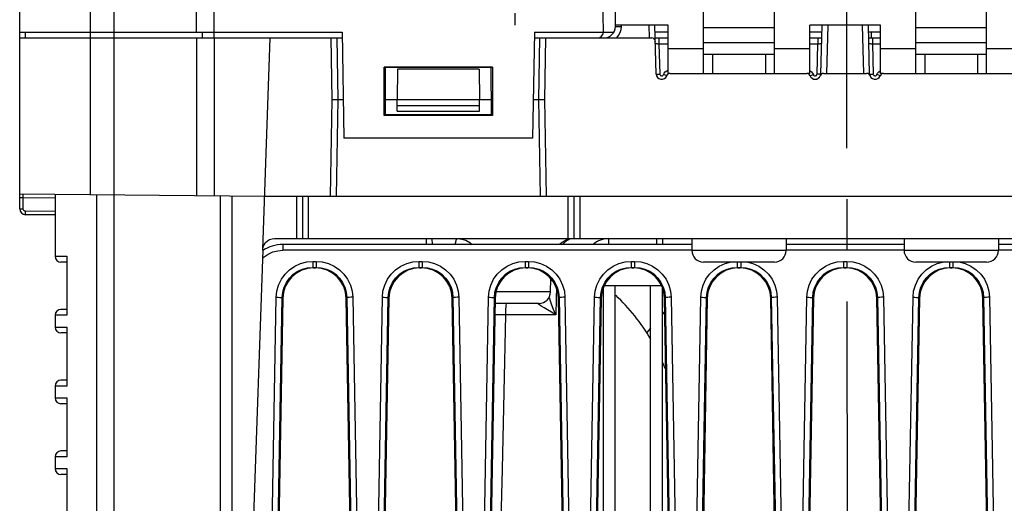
# Model space of a CAD drawing. Extents: x 28 to 410, y 34 to 287.
# Tile 2 of 33: x 51 to 85, y 51 to 67. Entities that reach past the tile are written whole.
import ezdxf

# ---------------------------------------------------------------- set-up
doc = ezdxf.new("R2010")
doc.units = 0
doc.header["$LTSCALE"] = 23.1
doc.linetypes.add('CENTER', pattern=[0.6, 0.375, -0.075, 0.075, -0.075])
doc.layers.get('0').update_dxf_attribs({"linetype": 'CONTINUOUS'})
doc.layers.add('DEFAULT_1', color=7, linetype='CENTER')

msp = doc.modelspace()

# ---------------------------------------------------------------- linework, layer by layer
at = {"color": 7, "linetype": 'CONTINUOUS'}
for p, q in [((53.566, 61.445), (53.566, 102.145)), ((54.366, 40.715), (54.366, 95.753)), ((57.166, 66.953), (57.166, 87.153)), ((57.766, 66.753), (57.766, 87.153)), ((51.166, 60.962), (51.166, 72.643)), ((70.966, 66.953), (70.941, 68.393)), ((71.376, 67.143), (71.378, 67.193)), ((71.576, 67.143), (71.577, 67.193)), ((72.526, 66.753), (72.515, 67.193)), ((72.758, 65.532), (72.714, 67.193)), ((78.378, 67.193), (78.334, 65.532)), ((78.577, 67.193), (78.535, 65.553)), ((79.797, 65.553), (79.755, 67.193)), ((79.998, 65.532), (79.954, 67.193)), ((51.166, 66.953), (62.103, 66.953)), ((51.366, 66.753), (51.363, 66.953)), ((57.366, 66.753), (57.363, 66.953)), ((62.103, 66.953), (62.166, 63.353)), ((68.629, 66.953), (68.566, 63.353)), ((68.629, 66.953), (71.322, 66.953)), ((73.166, 66.953), (72.721, 66.953)), ((74.366, 67.113), (76.766, 67.113)), ((78.371, 66.953), (77.966, 66.953)), ((80.366, 66.953), (79.961, 66.953)), ((80.06, 66.753), (80.06, 66.953)), ((81.566, 67.113), (83.966, 67.113)), ((51.166, 66.753), (62.107, 66.753)), ((57.166, 66.753), (57.166, 61.413)), ((57.761, 66.753), (57.761, 61.408)), ((59.411, 59.584), (59.661, 66.753)), ((61.766, 64.673), (61.73, 66.753)), ((61.966, 64.673), (61.93, 66.753)), ((68.625, 66.753), (72.609, 66.753)), ((68.802, 66.753), (68.766, 64.673)), ((69.002, 66.753), (68.966, 64.673)), ((72.726, 66.753), (73.166, 66.753)), ((72.851, 66.753), (72.851, 66.558)), ((72.851, 66.558), (72.878, 65.532)), ((72.851, 66.558), (73.166, 66.558)), ((76.766, 66.593), (74.366, 66.593)), ((77.966, 66.753), (78.366, 66.753)), ((77.966, 66.558), (78.241, 66.558)), ((78.214, 65.532), (78.241, 66.558)), ((78.241, 66.753), (78.241, 66.558)), ((79.966, 66.753), (80.366, 66.753)), ((80.091, 66.753), (80.091, 66.558)), ((80.091, 66.558), (80.118, 65.532)), ((80.091, 66.558), (80.366, 66.558)), ((83.966, 66.593), (81.566, 66.593)), ((76.766, 66.193), (74.366, 66.193)), ((74.67, 66.193), (74.67, 65.553)), ((76.462, 66.193), (76.462, 65.553)), ((83.966, 66.193), (81.566, 66.193)), ((81.87, 66.193), (81.87, 65.553)), ((83.662, 66.193), (83.662, 65.553)), ((63.532, 64.12), (63.532, 65.764)), ((63.532, 65.764), (63.568, 65.753)), ((67.2, 65.764), (63.532, 65.764)), ((63.568, 65.753), (63.567, 64.154)), ((67.164, 65.753), (63.568, 65.753)), ((63.984, 65.696), (63.966, 64.673)), ((66.748, 65.696), (63.984, 65.696)), ((66.748, 65.696), (66.766, 64.673)), ((67.164, 65.753), (67.2, 65.764)), ((67.165, 64.154), (67.164, 65.753)), ((67.2, 65.764), (67.2, 64.12)), ((73.228, 65.553), (77.864, 65.553)), ((77.966, 65.646), (77.977, 65.642)), ((78.436, 65.553), (79.896, 65.553)), ((80.468, 65.553), (85.104, 65.553)), ((61.709, 61.393), (61.766, 64.673)), ((61.766, 64.673), (62.143, 64.673)), ((61.909, 61.393), (61.966, 64.673)), ((63.567, 64.673), (67.165, 64.673)), ((63.973, 64.273), (63.966, 64.673)), ((63.97, 64.47), (66.762, 64.47)), ((66.759, 64.273), (66.766, 64.673)), ((68.589, 64.673), (68.966, 64.673)), ((68.766, 64.673), (68.823, 61.393)), ((68.966, 64.673), (69.023, 61.393)), ((63.532, 64.12), (63.567, 64.154)), ((63.567, 64.154), (67.165, 64.154)), ((63.973, 64.273), (66.759, 64.273)), ((67.165, 64.154), (67.2, 64.12)), ((67.2, 64.12), (63.532, 64.12)), ((68.566, 63.353), (62.166, 63.353)), ((51.166, 61.466), (59.474, 61.393)), ((51.166, 61.347), (51.285, 61.345)), ((51.285, 60.962), (51.285, 61.345)), ((51.285, 61.345), (52.366, 61.335)), ((52.366, 61.455), (52.366, 59.353)), ((53.766, 61.443), (53.766, 40.71)), ((57.966, 61.406), (57.966, 40.746)), ((58.363, 61.403), (58.363, 40.75)), ((59.474, 61.393), (98.858, 61.393)), ((60.566, 59.953), (60.566, 61.393)), ((60.766, 59.953), (60.766, 61.393)), ((60.966, 59.953), (60.966, 61.393)), ((69.766, 59.953), (69.766, 61.393)), ((69.966, 61.393), (69.966, 59.953)), ((70.166, 61.393), (70.166, 59.953)), ((51.166, 60.962), (51.285, 60.962)), ((52.366, 60.873), (51.364, 60.882)), ((52.366, 60.753), (51.364, 60.762)), ((59.812, 59.953), (98.52, 59.953)), ((64.966, 59.753), (64.961, 59.953)), ((65.166, 59.753), (65.161, 59.953)), ((66.014, 59.953), (65.989, 59.938)), ((71.145, 59.953), (71.145, 59.753)), ((72.771, 59.953), (72.766, 59.753)), ((72.971, 59.953), (72.966, 59.753)), ((73.966, 59.953), (73.966, 59.553)), ((77.166, 59.953), (77.166, 59.553)), ((81.166, 59.953), (81.166, 59.553)), ((84.366, 59.953), (84.366, 59.553)), ((59.41, 59.567), (58.679, 38.753)), ((60.089, 59.753), (60.089, 59.555)), ((73.966, 59.753), (60.089, 59.753)), ((73.966, 59.555), (60.089, 59.555)), ((77.166, 59.553), (73.966, 59.553)), ((81.166, 59.753), (77.166, 59.753)), ((81.166, 59.555), (77.166, 59.555)), ((84.366, 59.553), (81.166, 59.553)), ((98.243, 59.753), (84.366, 59.753)), ((98.243, 59.555), (84.366, 59.555)), ((52.366, 59.353), (52.766, 59.353)), ((52.766, 59.153), (52.566, 59.153)), ((52.766, 59.353), (52.766, 57.353)), ((61.109, 59.18), (61.109, 58.978)), ((61.109, 59.18), (61.223, 59.18)), ((61.223, 59.18), (61.223, 58.978)), ((64.709, 59.18), (64.709, 58.978)), ((64.709, 59.18), (64.823, 59.18)), ((64.823, 59.18), (64.823, 58.978)), ((68.309, 59.18), (68.309, 58.978)), ((68.309, 59.18), (68.423, 59.18)), ((68.423, 59.18), (68.423, 58.978)), ((71.909, 59.18), (71.909, 58.978)), ((71.909, 59.18), (72.023, 59.18)), ((72.023, 59.18), (72.023, 58.978)), ((76.766, 59.153), (74.366, 59.153)), ((75.509, 59.153), (75.509, 58.978)), ((75.623, 59.153), (75.623, 58.978)), ((79.109, 59.18), (79.109, 58.978)), ((79.109, 59.18), (79.223, 59.18)), ((79.223, 59.18), (79.223, 58.978)), ((83.966, 59.153), (81.566, 59.153)), ((82.709, 59.153), (82.709, 58.978)), ((82.823, 59.153), (82.823, 58.978)), ((61.131, 58.956), (61.109, 58.978)), ((61.109, 58.978), (61.223, 58.978)), ((61.131, 58.956), (61.201, 58.956)), ((61.223, 58.978), (61.201, 58.956)), ((64.731, 58.956), (64.709, 58.978)), ((64.709, 58.978), (64.823, 58.978)), ((64.731, 58.956), (64.801, 58.956)), ((64.823, 58.978), (64.801, 58.956)), ((68.331, 58.956), (68.309, 58.978)), ((68.309, 58.978), (68.423, 58.978)), ((68.331, 58.956), (68.401, 58.956)), ((68.423, 58.978), (68.401, 58.956)), ((71.931, 58.956), (71.909, 58.978)), ((71.909, 58.978), (72.023, 58.978)), ((71.931, 58.956), (72.001, 58.956)), ((72.023, 58.978), (72.001, 58.956)), ((75.531, 58.956), (75.509, 58.978)), ((75.509, 58.978), (75.623, 58.978)), ((75.531, 58.956), (75.601, 58.956)), ((75.623, 58.978), (75.601, 58.956)), ((79.131, 58.956), (79.109, 58.978)), ((79.109, 58.978), (79.223, 58.978)), ((79.131, 58.956), (79.201, 58.956)), ((79.223, 58.978), (79.201, 58.956)), ((82.731, 58.956), (82.709, 58.978)), ((82.709, 58.978), (82.823, 58.978)), ((82.731, 58.956), (82.801, 58.956)), ((82.823, 58.978), (82.801, 58.956)), ((69.176, 58.143), (69.188, 58.589)), ((69.176, 58.143), (67.317, 58.143)), ((69.379, 58.256), (69.369, 57.937)), ((70.966, 41.153), (70.966, 58.297)), ((72.942, 58.353), (70.99, 58.353)), ((71.366, 41.153), (71.366, 58.353)), ((72.566, 41.153), (72.566, 58.353)), ((72.966, 41.153), (72.966, 58.297)), ((59.57, 40.969), (59.869, 57.962)), ((59.77, 40.964), (60.069, 57.957)), ((60.091, 57.934), (59.804, 41.343)), ((60.091, 57.934), (60.069, 57.957)), ((62.263, 57.957), (62.241, 57.934)), ((62.528, 41.343), (62.241, 57.934)), ((62.263, 57.957), (62.562, 40.964)), ((62.463, 57.962), (62.762, 40.969)), ((63.17, 40.969), (63.469, 57.962)), ((63.37, 40.964), (63.669, 57.957)), ((63.691, 57.934), (63.404, 41.343)), ((63.691, 57.934), (63.669, 57.957)), ((65.863, 57.957), (65.841, 57.934)), ((66.128, 41.343), (65.841, 57.934)), ((65.863, 57.957), (66.162, 40.964)), ((66.063, 57.962), (66.362, 40.969)), ((66.77, 40.969), (67.069, 57.962)), ((66.97, 40.964), (67.269, 57.957)), ((67.291, 57.934), (67.004, 41.343)), ((67.291, 57.934), (67.269, 57.957)), ((69.369, 57.937), (69.351, 57.368)), ((69.463, 57.957), (69.441, 57.934)), ((69.728, 41.343), (69.441, 57.934)), ((69.463, 57.957), (69.762, 40.964)), ((69.663, 57.962), (69.962, 40.969)), ((70.37, 40.969), (70.669, 57.962)), ((70.57, 40.964), (70.869, 57.957)), ((70.891, 57.934), (70.604, 41.343)), ((70.891, 57.934), (70.869, 57.957)), ((73.063, 57.957), (73.041, 57.934)), ((73.328, 41.343), (73.041, 57.934)), ((73.063, 57.957), (73.362, 40.964)), ((73.263, 57.962), (73.562, 40.969)), ((73.97, 40.969), (74.269, 57.962)), ((74.17, 40.964), (74.469, 57.957)), ((74.491, 57.934), (74.204, 41.343)), ((74.491, 57.934), (74.469, 57.957)), ((76.663, 57.957), (76.641, 57.934)), ((76.928, 41.343), (76.641, 57.934)), ((76.663, 57.957), (76.962, 40.964)), ((76.863, 57.962), (77.162, 40.969)), ((77.57, 40.969), (77.869, 57.962)), ((77.77, 40.964), (78.069, 57.957)), ((78.091, 57.934), (77.804, 41.343)), ((78.091, 57.934), (78.069, 57.957)), ((80.263, 57.957), (80.241, 57.934)), ((80.528, 41.343), (80.241, 57.934)), ((80.263, 57.957), (80.562, 40.964)), ((80.463, 57.962), (80.762, 40.969)), ((81.17, 40.969), (81.469, 57.962)), ((81.37, 40.964), (81.669, 57.957)), ((81.691, 57.934), (81.404, 41.343)), ((81.691, 57.934), (81.669, 57.957)), ((83.863, 57.957), (83.841, 57.934)), ((84.128, 41.343), (83.841, 57.934)), ((83.863, 57.957), (84.162, 40.964)), ((84.063, 57.962), (84.362, 40.969)), ((52.766, 57.553), (52.566, 57.553)), ((68.776, 57.753), (67.288, 57.753)), ((68.737, 57.748), (68.73, 57.753)), ((73.049, 57.491), (72.966, 57.393)), ((52.366, 57.353), (52.366, 56.953)), ((52.766, 57.353), (52.366, 57.353)), ((67.647, 57.364), (67.281, 57.364)), ((52.366, 56.953), (52.766, 56.953)), ((52.766, 56.953), (52.766, 54.953)), ((72.566, 56.916), (72.438, 56.764)), ((52.766, 56.753), (52.566, 56.753)), ((52.766, 55.153), (52.566, 55.153)), ((52.366, 54.953), (52.366, 54.553)), ((52.766, 54.953), (52.366, 54.953)), ((52.366, 54.553), (52.766, 54.553)), ((52.766, 54.553), (52.766, 52.553)), ((52.766, 54.353), (52.566, 54.353)), ((52.366, 52.553), (52.366, 52.153)), ((52.766, 52.553), (52.366, 52.553)), ((52.766, 52.753), (52.566, 52.753)), ((52.366, 52.153), (52.766, 52.153)), ((52.766, 52.153), (52.766, 50.153)), ((52.766, 51.953), (52.566, 51.953))]:
    msp.add_line(p, q, dxfattribs=at)
at = {"color": 3, "linetype": 'CONTINUOUS'}
for p, q in [((74.366, 65.553), (74.366, 71.953)), ((76.766, 65.553), (76.766, 71.953)), ((81.566, 65.553), (81.566, 71.953)), ((83.966, 65.553), (83.966, 71.953)), ((71.366, 68.393), (71.366, 67.193)), ((73.166, 67.193), (71.366, 67.193)), ((73.166, 65.553), (73.166, 67.193)), ((77.966, 65.553), (77.966, 67.193)), ((80.366, 67.193), (77.966, 67.193)), ((80.366, 65.553), (80.366, 67.193)), ((73.166, 66.393), (74.366, 66.393)), ((76.766, 66.393), (77.966, 66.393)), ((80.366, 66.393), (81.566, 66.393)), ((83.966, 66.393), (85.166, 66.393)), ((73.228, 65.553), (73.166, 65.553)), ((77.966, 65.553), (77.864, 65.553)), ((80.468, 65.553), (80.366, 65.553))]:
    msp.add_line(p, q, dxfattribs=at)
at = {"color": 7, "linetype": 'CONTINUOUS'}
for points in [[(71.376, 67.143), (71.386, 67.144), (71.414, 67.145), (71.459, 67.145), (71.514, 67.144), (71.576, 67.143)], [(71.419, 66.753), (71.484, 66.838), (71.533, 66.934), (71.564, 67.036), (71.576, 67.143)], [(72.731, 66.558), (72.734, 66.56), (72.743, 66.56), (72.757, 66.561), (72.776, 66.561), (72.799, 66.56), (72.824, 66.56), (72.851, 66.558)], [(78.241, 66.558), (78.268, 66.56), (78.293, 66.56), (78.316, 66.561), (78.335, 66.561), (78.349, 66.56), (78.358, 66.56), (78.361, 66.558)], [(79.971, 66.558), (79.974, 66.56), (79.983, 66.56), (79.997, 66.561), (80.016, 66.561), (80.039, 66.56), (80.064, 66.56), (80.091, 66.558)], [(72.758, 65.532), (72.764, 65.532), (72.781, 65.531), (72.807, 65.531), (72.841, 65.532), (72.878, 65.532)], [(72.878, 65.532), (72.881, 65.515), (72.888, 65.499), (72.9, 65.486), (72.915, 65.476), (72.932, 65.471), (72.949, 65.471), (72.966, 65.475), (72.982, 65.484), (72.994, 65.497), (73.002, 65.512)], [(73.002, 65.512), (73.029, 65.564), (73.067, 65.609), (73.115, 65.642), (73.166, 65.662)], [(73.115, 65.474), (73.109, 65.475), (73.093, 65.48), (73.068, 65.489), (73.037, 65.5), (73.002, 65.512)], [(77.977, 65.642), (78.025, 65.608), (78.063, 65.564), (78.09, 65.512)], [(77.977, 65.474), (77.983, 65.475), (77.999, 65.48), (78.024, 65.489), (78.055, 65.5), (78.09, 65.512)], [(78.09, 65.512), (78.098, 65.497), (78.11, 65.484), (78.126, 65.475), (78.143, 65.471), (78.16, 65.471), (78.177, 65.476), (78.192, 65.486), (78.204, 65.499), (78.211, 65.515), (78.214, 65.532)], [(78.334, 65.532), (78.328, 65.532), (78.311, 65.531), (78.285, 65.531), (78.251, 65.532), (78.214, 65.532)], [(78.371, 65.535), (78.351, 65.534), (78.338, 65.533), (78.334, 65.532)], [(79.998, 65.532), (79.994, 65.533), (79.981, 65.534), (79.961, 65.535)], [(79.998, 65.532), (80.004, 65.532), (80.021, 65.531), (80.047, 65.531), (80.081, 65.532), (80.118, 65.532)], [(80.118, 65.532), (80.121, 65.515), (80.128, 65.499), (80.14, 65.486), (80.155, 65.476), (80.172, 65.471), (80.189, 65.471), (80.206, 65.475), (80.222, 65.484), (80.234, 65.497), (80.242, 65.512)], [(80.242, 65.512), (80.269, 65.564), (80.307, 65.609)], [(80.355, 65.474), (80.349, 65.475), (80.333, 65.48), (80.308, 65.489), (80.277, 65.5), (80.242, 65.512)], [(80.307, 65.609), (80.355, 65.642), (80.366, 65.646)], [(51.285, 61.345), (51.285, 61.382), (51.285, 61.415), (51.285, 61.442), (51.285, 61.459), (51.285, 61.465)], [(51.364, 60.882), (51.344, 60.885), (51.325, 60.893), (51.308, 60.906), (51.296, 60.922), (51.288, 60.941), (51.285, 60.962)], [(51.364, 60.762), (51.364, 60.768), (51.364, 60.785), (51.364, 60.811), (51.364, 60.845), (51.364, 60.882)], [(59.411, 59.584), (59.426, 59.668), (59.459, 59.746), (59.508, 59.816), (59.571, 59.874), (59.645, 59.917), (59.726, 59.944), (59.812, 59.953)], [(65.989, 59.938), (65.966, 59.894), (65.944, 59.823), (65.93, 59.753)], [(66.014, 59.953), (66.161, 59.938), (66.303, 59.894)], [(66.303, 59.894), (66.434, 59.823), (66.517, 59.753)], [(69.807, 59.926), (69.713, 59.878), (69.614, 59.786), (69.591, 59.753)], [(59.399, 59.274), (59.459, 59.331), (59.6, 59.427), (59.755, 59.498), (59.92, 59.541), (60.089, 59.555)], [(59.41, 59.567), (59.41, 59.576), (59.411, 59.584)], [(59.869, 57.962), (59.89, 58.17), (59.948, 58.377), (60.042, 58.572), (60.167, 58.747), (60.319, 58.896), (60.497, 59.019), (60.694, 59.109), (60.901, 59.163), (61.109, 59.18)], [(61.223, 59.18), (61.431, 59.163), (61.638, 59.109), (61.835, 59.019), (62.012, 58.896), (62.165, 58.747), (62.29, 58.572), (62.384, 58.377), (62.442, 58.17), (62.463, 57.962)], [(63.469, 57.962), (63.49, 58.17), (63.548, 58.377), (63.642, 58.572), (63.767, 58.747), (63.919, 58.896), (64.097, 59.019), (64.294, 59.109), (64.501, 59.163), (64.709, 59.18)], [(64.823, 59.18), (65.031, 59.163), (65.238, 59.109), (65.435, 59.019), (65.612, 58.896), (65.765, 58.747), (65.89, 58.572), (65.984, 58.377), (66.042, 58.17), (66.063, 57.962)], [(67.069, 57.962), (67.09, 58.17), (67.148, 58.377), (67.242, 58.572), (67.367, 58.747), (67.519, 58.896), (67.697, 59.019), (67.894, 59.109), (68.101, 59.163), (68.309, 59.18)], [(68.423, 59.18), (68.631, 59.163), (68.838, 59.109), (69.035, 59.019), (69.212, 58.896), (69.365, 58.747), (69.49, 58.572), (69.584, 58.377), (69.642, 58.17), (69.663, 57.962)], [(70.669, 57.962), (70.69, 58.17), (70.748, 58.377), (70.842, 58.572), (70.967, 58.747), (71.119, 58.896), (71.297, 59.019), (71.494, 59.109), (71.701, 59.163), (71.909, 59.18)], [(72.023, 59.18), (72.231, 59.163), (72.438, 59.109), (72.635, 59.019), (72.812, 58.896), (72.965, 58.747), (73.09, 58.572), (73.184, 58.377), (73.242, 58.17), (73.263, 57.962)], [(74.269, 57.962), (74.29, 58.17), (74.348, 58.377), (74.442, 58.572), (74.567, 58.747), (74.719, 58.896), (74.897, 59.019), (75.094, 59.109), (75.265, 59.153)], [(75.867, 59.153), (76.038, 59.109), (76.235, 59.019), (76.412, 58.896), (76.565, 58.747), (76.69, 58.572), (76.784, 58.377), (76.842, 58.17), (76.863, 57.962)], [(77.869, 57.962), (77.89, 58.17), (77.948, 58.377), (78.042, 58.572), (78.167, 58.747), (78.319, 58.896), (78.497, 59.019), (78.694, 59.109), (78.901, 59.163), (79.109, 59.18)], [(79.223, 59.18), (79.431, 59.163), (79.638, 59.109), (79.835, 59.019), (80.012, 58.896), (80.165, 58.747), (80.29, 58.572), (80.384, 58.377), (80.442, 58.17), (80.463, 57.962)], [(81.469, 57.962), (81.49, 58.17), (81.548, 58.377), (81.642, 58.572), (81.767, 58.747), (81.919, 58.896), (82.097, 59.019), (82.294, 59.109), (82.465, 59.153)], [(83.067, 59.153), (83.238, 59.109), (83.435, 59.019), (83.612, 58.896), (83.765, 58.747), (83.89, 58.572), (83.984, 58.377), (84.042, 58.17), (84.063, 57.962)], [(60.069, 57.957), (60.087, 58.131), (60.135, 58.305), (60.214, 58.468), (60.319, 58.615), (60.447, 58.741), (60.596, 58.843), (60.761, 58.918), (60.934, 58.964), (61.109, 58.978)], [(61.131, 58.956), (60.93, 58.937), (60.736, 58.878), (60.559, 58.785), (60.402, 58.658), (60.272, 58.503), (60.176, 58.327), (60.114, 58.134), (60.091, 57.934)], [(62.241, 57.934), (62.218, 58.134), (62.156, 58.327), (62.06, 58.503), (61.93, 58.658), (61.773, 58.785), (61.596, 58.878), (61.402, 58.937), (61.201, 58.956)], [(61.223, 58.978), (61.398, 58.964), (61.571, 58.918), (61.736, 58.843), (61.885, 58.741), (62.013, 58.615), (62.118, 58.468), (62.197, 58.305), (62.245, 58.131), (62.263, 57.957)], [(63.669, 57.957), (63.687, 58.131), (63.735, 58.305), (63.814, 58.468), (63.919, 58.615), (64.047, 58.741), (64.196, 58.843), (64.361, 58.918), (64.534, 58.964), (64.709, 58.978)], [(64.731, 58.956), (64.53, 58.937), (64.336, 58.878), (64.159, 58.785), (64.002, 58.658), (63.872, 58.503), (63.776, 58.327), (63.714, 58.134), (63.691, 57.934)], [(65.841, 57.934), (65.818, 58.134), (65.756, 58.327), (65.66, 58.503), (65.53, 58.658), (65.373, 58.785), (65.196, 58.878), (65.002, 58.937), (64.801, 58.956)], [(64.823, 58.978), (64.998, 58.964), (65.171, 58.918), (65.336, 58.843), (65.485, 58.741), (65.613, 58.615), (65.718, 58.468), (65.797, 58.305), (65.845, 58.131), (65.863, 57.957)], [(67.269, 57.957), (67.287, 58.131), (67.335, 58.305), (67.414, 58.468), (67.519, 58.615), (67.647, 58.741), (67.796, 58.843), (67.961, 58.918), (68.134, 58.964), (68.309, 58.978)], [(68.331, 58.956), (68.13, 58.937), (67.936, 58.878), (67.759, 58.785), (67.602, 58.658), (67.472, 58.503), (67.376, 58.327), (67.314, 58.134), (67.291, 57.934)], [(69.441, 57.934), (69.418, 58.134), (69.356, 58.327), (69.26, 58.503), (69.13, 58.658), (68.973, 58.785), (68.796, 58.878), (68.602, 58.937), (68.401, 58.956)], [(68.423, 58.978), (68.598, 58.964), (68.771, 58.918), (68.936, 58.843), (69.085, 58.741), (69.213, 58.615), (69.318, 58.468), (69.397, 58.305), (69.445, 58.131), (69.463, 57.957)], [(70.869, 57.957), (70.887, 58.131), (70.935, 58.305), (71.014, 58.468), (71.119, 58.615), (71.247, 58.741), (71.396, 58.843), (71.561, 58.918), (71.734, 58.964), (71.909, 58.978)], [(71.931, 58.956), (71.73, 58.937), (71.536, 58.878), (71.359, 58.785), (71.202, 58.658), (71.072, 58.503), (70.976, 58.327), (70.914, 58.134), (70.891, 57.934)], [(73.041, 57.934), (73.018, 58.134), (72.956, 58.327), (72.86, 58.503), (72.73, 58.658), (72.573, 58.785), (72.396, 58.878), (72.202, 58.937), (72.001, 58.956)], [(72.023, 58.978), (72.198, 58.964), (72.371, 58.918), (72.536, 58.843), (72.685, 58.741), (72.813, 58.615), (72.918, 58.468), (72.997, 58.305), (73.045, 58.131), (73.063, 57.957)], [(74.469, 57.957), (74.487, 58.131), (74.535, 58.305), (74.614, 58.468), (74.719, 58.615), (74.847, 58.741), (74.996, 58.843), (75.161, 58.918), (75.334, 58.964), (75.509, 58.978)], [(75.531, 58.956), (75.33, 58.937), (75.136, 58.878), (74.959, 58.785), (74.802, 58.658), (74.672, 58.503), (74.576, 58.327), (74.514, 58.134), (74.491, 57.934)], [(76.641, 57.934), (76.618, 58.134), (76.556, 58.327), (76.46, 58.503), (76.33, 58.658), (76.173, 58.785), (75.996, 58.878), (75.802, 58.937), (75.601, 58.956)], [(75.623, 58.978), (75.798, 58.964), (75.971, 58.918), (76.136, 58.843), (76.285, 58.741), (76.413, 58.615), (76.518, 58.468), (76.597, 58.305), (76.645, 58.131), (76.663, 57.957)], [(78.069, 57.957), (78.087, 58.131), (78.135, 58.305), (78.214, 58.468), (78.319, 58.615), (78.447, 58.741), (78.596, 58.843), (78.761, 58.918), (78.934, 58.964), (79.109, 58.978)], [(79.131, 58.956), (78.93, 58.937), (78.736, 58.878), (78.559, 58.785), (78.402, 58.658), (78.272, 58.503), (78.176, 58.327), (78.114, 58.134), (78.091, 57.934)], [(80.241, 57.934), (80.218, 58.134), (80.156, 58.327), (80.06, 58.503), (79.93, 58.658), (79.773, 58.785), (79.596, 58.878), (79.402, 58.937), (79.201, 58.956)], [(79.223, 58.978), (79.398, 58.964), (79.571, 58.918), (79.736, 58.843), (79.885, 58.741), (80.013, 58.615), (80.118, 58.468), (80.197, 58.305), (80.245, 58.131), (80.263, 57.957)], [(81.669, 57.957), (81.687, 58.131), (81.735, 58.305), (81.814, 58.468), (81.919, 58.615), (82.047, 58.741), (82.196, 58.843), (82.361, 58.918), (82.534, 58.964), (82.709, 58.978)], [(82.731, 58.956), (82.53, 58.937), (82.336, 58.878), (82.159, 58.785), (82.002, 58.658), (81.872, 58.503), (81.776, 58.327), (81.714, 58.134), (81.691, 57.934)], [(83.841, 57.934), (83.818, 58.134), (83.756, 58.327), (83.66, 58.503), (83.53, 58.658), (83.373, 58.785), (83.196, 58.878), (83.002, 58.937), (82.801, 58.956)], [(82.823, 58.978), (82.998, 58.964), (83.171, 58.918), (83.336, 58.843), (83.485, 58.741), (83.613, 58.615), (83.718, 58.468), (83.797, 58.305), (83.845, 58.131), (83.863, 57.957)], [(59.869, 57.962), (59.93, 57.961), (59.985, 57.96), (60.03, 57.959), (60.058, 57.958), (60.069, 57.957)], [(62.463, 57.962), (62.402, 57.961), (62.347, 57.96), (62.302, 57.959), (62.274, 57.958), (62.263, 57.957)], [(63.469, 57.962), (63.53, 57.961), (63.585, 57.96), (63.63, 57.959), (63.658, 57.958), (63.669, 57.957)], [(66.063, 57.962), (66.002, 57.961), (65.947, 57.96), (65.902, 57.959), (65.874, 57.958), (65.863, 57.957)], [(67.069, 57.962), (67.13, 57.961), (67.185, 57.96), (67.23, 57.959), (67.258, 57.958), (67.269, 57.957)], [(69.351, 57.368), (69.273, 57.544), (69.213, 57.699), (69.167, 57.831), (69.134, 57.942), (69.128, 57.965)], [(69.663, 57.962), (69.602, 57.961), (69.547, 57.96), (69.502, 57.959), (69.474, 57.958), (69.463, 57.957)], [(70.669, 57.962), (70.73, 57.961), (70.785, 57.96), (70.83, 57.959), (70.858, 57.958), (70.869, 57.957)], [(73.263, 57.962), (73.202, 57.961), (73.147, 57.96), (73.102, 57.959), (73.074, 57.958), (73.063, 57.957)], [(74.269, 57.962), (74.33, 57.961), (74.385, 57.96), (74.43, 57.959), (74.458, 57.958), (74.469, 57.957)], [(76.863, 57.962), (76.802, 57.961), (76.747, 57.96), (76.702, 57.959), (76.674, 57.958), (76.663, 57.957)], [(77.869, 57.962), (77.93, 57.961), (77.985, 57.96), (78.03, 57.959), (78.058, 57.958), (78.069, 57.957)], [(80.463, 57.962), (80.402, 57.961), (80.347, 57.96), (80.302, 57.959), (80.274, 57.958), (80.263, 57.957)], [(81.469, 57.962), (81.53, 57.961), (81.585, 57.96), (81.63, 57.959), (81.658, 57.958), (81.669, 57.957)], [(84.063, 57.962), (84.002, 57.961), (83.947, 57.96), (83.902, 57.959), (83.874, 57.958), (83.863, 57.957)], [(67.669, 57.753), (67.663, 57.74), (67.658, 57.701), (67.654, 57.64), (67.651, 57.559), (67.648, 57.465), (67.647, 57.364)], [(69.351, 57.368), (69.201, 57.456), (69.071, 57.534), (68.962, 57.6), (68.874, 57.655), (68.807, 57.699), (68.762, 57.729), (68.737, 57.748)], [(67.647, 57.364), (67.588, 54.744), (67.529, 52.13), (67.47, 49.522)], [(69.351, 57.368), (69.054, 57.367), (68.727, 57.367), (68.378, 57.366), (68.015, 57.365), (67.647, 57.364)]]:
    msp.add_lwpolyline(points, dxfattribs=at)
for centre, radius, start, end in [((70.976, 67.153), 0.4, 270.0085, 358.4963), ((70.766, 66.953), 0.2, 270, 359), ((72.609, 66.633), 0.12, 1.5, 90), ((72.942, 65.537), 0.184, 181.5, 339.9885), ((73.228, 65.433), 0.12, 90, 159.9885), ((77.864, 65.433), 0.12, 20.0115, 90), ((78.15, 65.537), 0.184, 200.0115, 339.9885), ((78.436, 65.433), 0.12, 90, 159.9885), ((78.15, 65.537), 0.184, 344.135, 358.5025), ((79.896, 65.433), 0.12, 20.0115, 90), ((80.182, 65.537), 0.184, 181.4995, 339.9885), ((80.468, 65.433), 0.12, 90, 159.9885), ((51.366, 60.962), 0.2, 180.0009, 269.4981), ((70.003, 59.153), 0.8, 92.637, 131.1584), ((71.145, 59.153), 0.8, 89.9998, 131.1491), ((60.089, 58.553), 1.2, 89.9951, 124.6975), ((74.366, 59.553), 0.4, 180, 270), ((76.766, 59.553), 0.4, 270, 360), ((81.566, 59.553), 0.4, 180, 270), ((83.966, 59.553), 0.4, 270, 360), ((52.566, 59.353), 0.2, 180, 270), ((68.776, 58.153), 0.4, 270, 358.5), ((66.566, 52.953), 7, 30.885, 46.5208), ((52.566, 57.353), 0.2, 90, 180), ((52.566, 56.953), 0.2, 180, 270), ((66.566, 52.953), 7, 21.1682, 23.4453), ((52.566, 54.953), 0.2, 90, 180), ((52.566, 54.553), 0.2, 180, 270), ((52.566, 52.553), 0.2, 90, 180), ((52.566, 52.153), 0.2, 180, 270)]:
    msp.add_arc(centre, radius, start, end, dxfattribs=at)
at = {"layer": 'DEFAULT_1', "color": 7, "linetype": 'CENTER'}
for p, q in [((79.129, 113.26), (79.268, 33.848)), ((67.966, 77.993), (67.966, 67.193))]:
    msp.add_line(p, q, dxfattribs=at)

doc.saveas('drawing.dxf')
